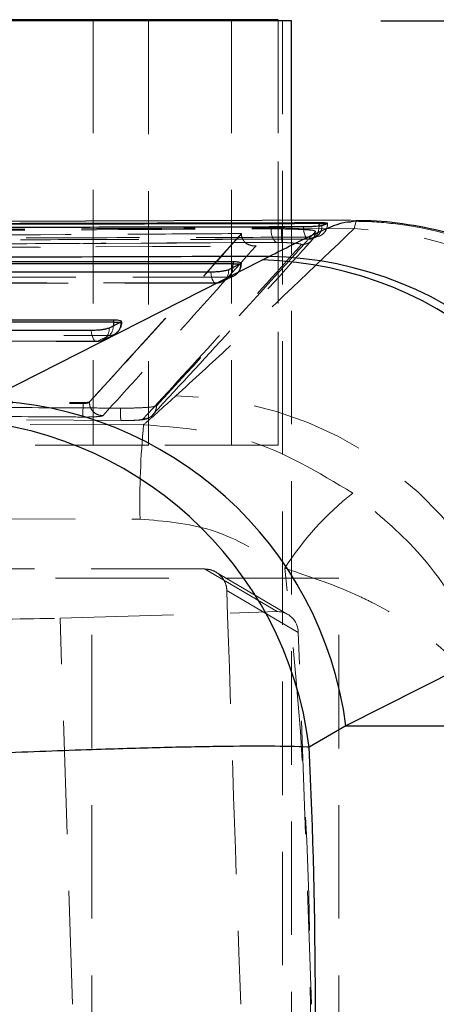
# Model space of a CAD drawing. Header units: millimetres. Extents: x 41 to 391, y 27 to 290.
# Tile 18 of 33: x 188.92 to 193.58, y 79.02 to 90.04. Entities that reach past the tile are written whole.
import ezdxf

# ---------------------------------------------------------------- set-up
doc = ezdxf.new("R2010")
doc.units = ezdxf.units.MM
doc.linetypes.add('HIDDEN', pattern=[1.905, 1.27, -0.635])
doc.layers.add('FORMATO', color=179, linetype='Continuous')
doc.styles.add('SLDTEXTSTYLE0', font='TXT', dxfattribs={"width": 0.75})
doc.dimstyles.new('SLDDIMSTYLE5', dxfattribs={"dimtxt": 3.5, "dimasz": 3.302, "dimexe": 0, "dimexo": 0.0625, "dimgap": 0.875, "dimtad": 1, "dimdec": 3, "dimlfac": 2, "dimrnd": 1e-09, "dimzin": 12, "dimdsep": 46, "dimtxsty": 'SLDTEXTSTYLE0', "dimsah": 1, "dimcen": 0.09, "dimadec": 0, "dimazin": 3, "dimtfac": 1, "dimtdec": 3, "dimtofl": 0, "dimtmove": 0, "dimatfit": 3, "dimfxl": 0, "dimfrac": 2, "dimtolj": 1, "dimtzin": 12, "dimarcsym": 0})

# ---------------------------------------------------------------- blocks, each defined once
blk = doc.blocks.new('_D_10')
at = {"layer": 'FORMATO'}
for p, q in [((192.963, 90.024), (202.963, 90.024)), ((201.963, 68.024), (201.963, 90.024)), ((192.963, 68.024), (202.963, 68.024))]:
    blk.add_line(p, q, dxfattribs=at)
for points in [[(201.963, 90.024), (201.455, 86.722), (202.471, 86.722)], [(201.963, 68.024), (202.471, 71.326), (201.455, 71.326)]]:
    blk.add_solid(points, dxfattribs=at)
at = {"layer": 'FORMATO', "insert": (197.451, 76.403), "char_height": 3.5, "attachment_point": 1, "rotation": 90, "style": 'SLDTEXTSTYLE0'}
blk.add_mtext('44', dxfattribs=at)

msp = doc.modelspace()

# ---------------------------------------------------------------- linework, layer by layer
at = {"color": 7, "linetype": 'Continuous', "lineweight": 25}
for p, q in [((190.36061, 90.03623), (135.88947, 90.03623)), ((191.8118, 90.03623), (190.36061, 90.03623)), ((191.8118, 90.02373), (191.8118, 90.03623)), ((191.96313, 90.02373), (177.97054, 90.02373)), ((191.96313, 87.79037), (191.96313, 90.02373)), ((192.62232, 87.79274), (183.16485, 87.75878)), ((192.27319, 87.76196), (192.27319, 87.75413)), ((192.29398, 87.73232), (192.30304, 87.73452)), ((192.30304, 87.73452), (192.3642, 87.75624)), ((192.62244, 87.77382), (192.62798, 87.77438)), ((191.6361, 87.34744), (191.71248, 87.38724)), ((182.61249, 87.32973), (191.30733, 87.32962)), ((188.53387, 85.77308), (191.6361, 87.34744)), ((191.3893, 87.30257), (191.25761, 87.23833)), ((191.30733, 87.32962), (191.30733, 87.30445)), ((191.39284, 87.30445), (191.3893, 87.30257)), ((181.8434, 86.67658), (189.9693, 86.677)), ((190.05128, 86.64997), (189.91958, 86.58574)), ((189.9693, 86.677), (189.9693, 86.65184)), ((190.05479, 86.65184), (190.05128, 86.64997)), ((195.67312, 83.70665), (192.57147, 82.13223)), ((192.57147, 82.13223), (192.15943, 81.89544)), ((192.57147, 82.13223), (195.80096, 82.13223))]:
    msp.add_line(p, q, dxfattribs=at)
at = {"color": 7, "linetype": 'HIDDEN', "lineweight": 18}
for p, q in [((189.74235, 90.03623), (189.74235, 85.27373)), ((191.29037, 90.03623), (191.29037, 85.27373)), ((191.811, 90.03623), (191.811, 85.27373)), ((190.36061, 90.02373), (190.36061, 85.27373)), ((191.8118, 85.27373), (191.8118, 90.02373)), ((191.85981, 68.02373), (191.85981, 90.02373)), ((191.96313, 70.26795), (191.96313, 87.79037)), ((192.30304, 87.73232), (192.29398, 87.73232)), ((192.30304, 87.73452), (192.30304, 87.73232)), ((192.3642, 87.75413), (192.3642, 87.75624)), ((192.3642, 87.75413), (192.36603, 87.75413)), ((192.62798, 87.77438), (192.68515, 87.78022)), ((192.68515, 87.78022), (192.66406, 87.69889)), ((191.40097, 87.63776), (191.40093, 87.64242)), ((191.73657, 87.69515), (191.73657, 87.7072)), ((191.73657, 87.69515), (191.85021, 87.6945)), ((192.06254, 87.69605), (192.66406, 87.69889)), ((187.86516, 87.4855), (191.56584, 87.50551)), ((187.8815, 87.48257), (191.57347, 87.50245)), ((191.85648, 87.54281), (191.79157, 87.54345)), ((191.40013, 87.30445), (191.39284, 87.30445)), ((191.1832, 87.1024), (191.31489, 87.16666)), ((182.47734, 87.08803), (191.11619, 87.088)), ((191.25851, 87.15466), (191.12681, 87.09042)), ((190.06211, 86.65184), (190.05479, 86.65184)), ((189.92049, 86.50204), (189.78879, 86.43782)), ((189.8449, 86.4508), (189.97659, 86.51503)), ((181.70827, 86.43489), (189.77817, 86.4354)), ((183.76184, 85.79676), (189.62768, 85.7526)), ((183.76184, 85.78407), (189.62768, 85.74124)), ((189.62768, 85.7526), (189.62768, 85.74123)), ((189.69812, 85.7572), (189.69812, 85.75613)), ((189.69814, 85.75611), (189.69812, 85.75613)), ((190.30559, 85.50282), (182.59471, 85.51931)), ((183.27835, 85.59381), (190.05154, 85.54951)), ((190.36061, 85.27373), (177.86723, 85.27373)), ((191.8118, 85.27373), (190.36061, 85.27373)), ((182.5548, 84.46516), (190.26601, 84.44653)), ((190.98855, 83.8893), (181.87233, 83.8893)), ((191.79992, 83.41167), (190.98855, 83.8893)), ((191.92051, 83.38074), (191.11515, 83.85484)), ((192.49271, 83.78623), (182.97275, 83.78623)), ((189.72681, 74.26123), (189.72681, 83.78623)), ((192.49271, 74.26123), (192.49271, 83.78623)), ((191.23758, 83.64844), (192.03789, 83.17732)), ((189.37065, 83.33839), (191.79992, 83.41167)), ((189.51075, 79.01728), (189.37065, 83.33839)), ((192.18373, 79.01728), (192.03789, 83.17732))]:
    msp.add_line(p, q, dxfattribs=at)
at = {"color": 8, "linetype": 'Continuous', "lineweight": 25}
for p, q in [((190.36061, 90.03623), (190.36061, 90.02373)), ((192.27242, 87.72903), (192.27319, 87.75413)), ((192.27319, 87.75413), (192.3642, 87.75413)), ((191.30733, 87.30445), (191.39284, 87.30445)), ((189.9693, 86.65184), (190.05479, 86.65184))]:
    msp.add_line(p, q, dxfattribs=at)
at = {"color": 7, "linetype": 'HIDDEN', "lineweight": 18, "flags": 128}
for points in [[(192.09408, 87.72088), (192.09613, 87.69158), (192.10036, 87.66385), (192.1066, 87.63872), (192.11463, 87.61717), (192.12414, 87.6), (192.13475, 87.58789), (192.14607, 87.58128), (192.15767, 87.58044)], [(192.21738, 87.60211), (192.22847, 87.60642), (192.23905, 87.61602), (192.24872, 87.63055), (192.25714, 87.6495), (192.26401, 87.6722), (192.26908, 87.69782), (192.27218, 87.72546), (192.27242, 87.72903)], [(192.21738, 87.60211), (192.24636, 87.60543), (192.26351, 87.61023)], [(192.20656, 87.58969), (192.18648, 87.58379), (192.15767, 87.58044)], [(191.05788, 87.2106), (191.06121, 87.18232), (191.06661, 87.15622), (191.07388, 87.13328), (191.08274, 87.11436), (191.09286, 87.10019), (191.10386, 87.09128), (191.11532, 87.08799), (191.12681, 87.09042)], [(191.12681, 87.09042), (190.84648, 87.09042), (189.72516, 87.09043), (185.23987, 87.09045), (182.48798, 87.09047)], [(182.56367, 87.15475), (182.844, 87.15475), (183.96532, 87.15473), (188.45061, 87.15468), (191.25851, 87.15466)], [(181.7946, 86.50161), (182.07493, 86.50162), (183.19625, 86.50168), (187.68153, 86.50192), (189.92049, 86.50204)], [(189.78879, 86.43782), (189.7773, 86.43538), (189.76583, 86.43868), (189.75484, 86.44758), (189.74472, 86.46176), (189.73585, 86.48067), (189.72859, 86.50362), (189.72318, 86.52972), (189.71985, 86.558)], [(189.78879, 86.43782), (189.50846, 86.4378), (188.38714, 86.43773), (183.90185, 86.43745), (181.7189, 86.43732)]]:
    msp.add_lwpolyline(points, dxfattribs=at)
at = {"color": 7, "linetype": 'Continuous', "lineweight": 25, "flags": 128}
for points in [[(191.30733, 87.30445), (186.94384, 87.3045), (182.61249, 87.30455)], [(191.05788, 87.2106), (190.77755, 87.2106), (189.65623, 87.2106), (185.17094, 87.21061), (182.41904, 87.21062)], [(189.9693, 86.65184), (185.89028, 86.65162), (181.8434, 86.6514)], [(189.71985, 86.558), (189.43952, 86.55798), (188.3182, 86.55791), (183.83291, 86.55761), (181.64996, 86.55747)]]:
    msp.add_lwpolyline(points, dxfattribs=at)
at = {"color": 8, "linetype": 'Continuous', "lineweight": 25, "flags": 128}
for points in [[(191.3049, 87.2614), (191.30643, 87.27811), (191.30733, 87.30445)], [(189.9693, 86.65184), (189.96841, 86.6255), (189.96688, 86.6088)]]:
    msp.add_lwpolyline(points, dxfattribs=at)
at = {"color": 7, "linetype": 'HIDDEN', "lineweight": 18}
for centre, radius, start, end in [((192.1538, 87.72933), 0.14927, 290.697148, 1.149603), ((192.21379, 87.75413), 0.15225, 289.063824, 0), ((192.21376, 87.75222), 0.15045, 289.31114, 0.727581), ((191.89633, 87.66725), 0.16218, 170.094594, 229.76118), ((192.50082, 87.64543), 0.65245, 175.68628, 189.04884), ((192.07874, 87.66977), 0.15086, 267.940978, 358.154922), ((192.51637, 83.62392), 4.07765, 5.396919, 87.924314), ((192.15329, 87.73232), 0.15225, 270.114481, 290.476865), ((191.25527, 87.28931), 0.13469, 271.377161, 5.650065), ((191.24788, 87.30445), 0.15225, 296.001487, 0), ((191.12358, 87.22507), 0.13469, 271.377501, 5.650324), ((191.15002, 87.26527), 0.15494, 314.445913, 358.56984), ((191.11619, 87.24022), 0.15225, 269.999784, 296.001298), ((189.91724, 86.6367), 0.13469, 271.381218, 5.653127), ((189.90986, 86.65184), 0.15225, 295.999042, 0), ((189.78554, 86.57247), 0.13469, 271.381703, 5.653489), ((189.83038, 86.60466), 0.13656, 311.285374, 1.739667), ((189.77816, 86.58762), 0.15225, 270.003643, 295.998722), ((188.06083, 85.71734), 1.56703, 355.318481, 0.873539), ((190.61453, 81.74976), 4.07699, 5.38297, 89.265114), ((199.46158, 84.63085), 9.19742, 174.559865, 181.148307), ((194.74207, 82.07526), 3.38738, 128.183798, 147.469339)]:
    msp.add_arc(centre, radius, start, end, dxfattribs=at)
at = {"color": 7, "linetype": 'Continuous', "lineweight": 25}
for centre, radius, start, end in [((191.62545, 83.19863), 4.18952, 7.513555, 88.809761), ((191.51821, 83.15814), 4.19096, 7.520426, 88.388106), ((188.41674, 81.58397), 4.19075, 7.517457, 88.398375), ((187.99999, 81.37285), 4.19214, 7.160994, 88.365095)]:
    msp.add_arc(centre, radius, start, end, dxfattribs=at)
at = {"color": 7, "linetype": 'HIDDEN', "lineweight": 18}
for centre, major_axis, ratio, start_param, end_param in [((161.67533, 79.02718), (0, 35.6265), 0.85602176, 4.574742, 4.8495043), ((192.117, 79.02718), (-1.24405, 35.62649), 0.02030374, 1.44000676, 1.57036513), ((191.80035, 83.16138), (0.05922, 0.24409), 0.94314746, 5.00101896, 6.53676205), ((187.0967, 83.35039), (2.44875, -0.00097), 0.01221144, 4.30796964, 5.90306895)]:
    msp.add_ellipse(centre, major_axis=major_axis, ratio=ratio, start_param=start_param, end_param=end_param, dxfattribs=at)
at = {"color": 7, "linetype": 'Continuous', "lineweight": 25}
msp.add_ellipse((170.7565, 79.02718), major_axis=(0, 35.6265), ratio=0.60271525, start_param=4.63332406, end_param=4.79298524, dxfattribs=at)
for points, knots in [([(183.15233, 87.70195), (183.24549, 87.70217), (183.71247, 87.70327), (185.67476, 87.70781), (188.56219, 87.71406), (191.07578, 87.71891), (192.09408, 87.72088)], [0, 0, 0, 0, 0.031255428, 0.156675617, 0.658356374, 1, 1, 1, 1]), ([(192.27319, 87.76196), (190.78304, 87.75838), (187.80274, 87.75122), (184.82243, 87.7428), (183.33228, 87.73859)], [0, 0, 0, 0, 0.49999998, 1, 1, 1, 1]), ([(192.27319, 87.75413), (190.78304, 87.75069), (189.28147, 87.74723), (186.30117, 87.73978), (184.81101, 87.73574), (183.33228, 87.73173)], [0, 0, 0, 0, 0.49999998, 0.50383018, 1, 1, 1, 1]), ([(192.09408, 87.72088), (192.10955, 87.72102), (192.14138, 87.72131), (192.19274, 87.72327), (192.23986, 87.72614), (192.27499, 87.72935), (192.28832, 87.73144), (192.29398, 87.73232)], [0, 0, 0, 0, 0.20175447, 0.41528953, 0.62882443, 0.84235774, 1, 1, 1, 1]), ([(192.3642, 87.75624), (192.36519, 87.7571), (192.36718, 87.75883), (192.34819, 87.7607), (192.31647, 87.76184), (192.28725, 87.76192), (192.27319, 87.76196)], [0, 0, 0, 0, 0.25475889, 0.5095282, 0.76404088, 1, 1, 1, 1]), ([(196.70861, 84.07107), (196.70849, 84.08252), (196.70606, 84.31054), (196.60531, 84.7505), (196.39581, 85.3812), (196.07258, 85.96822), (195.66714, 86.48557), (195.20961, 86.91007), (194.71973, 87.24452), (194.21404, 87.49276), (193.70802, 87.66255), (193.21595, 87.75607), (192.85649, 87.79209), (192.66428, 87.78356), (192.62772, 87.78194)], [0, 0, 0, 0, 0.00566378, 0.11277284, 0.22045317, 0.33430341, 0.44204826, 0.544375, 0.64177361, 0.73440584, 0.82219746, 0.90486392, 0.98190125, 1, 1, 1, 1]), ([(191.71248, 87.38724), (190.39528, 87.38293), (187.25893, 87.37267), (184.11968, 87.361), (182.29884, 87.35423)], [0, 0, 0, 0, 0.41997534, 1, 1, 1, 1]), ([(191.30733, 87.32962), (191.3222, 87.32931), (191.35193, 87.3287), (191.38438, 87.32414), (191.39337, 87.31936), (191.39789, 87.31696)], [0, 0, 0, 0, 0.33259433, 0.66510553, 1, 1, 1, 1]), ([(191.39799, 87.31261), (191.39854, 87.31125), (191.39959, 87.30867), (191.39501, 87.30581), (191.39284, 87.30445)], [0, 0, 0, 0, 0.52653686, 1, 1, 1, 1]), ([(191.25761, 87.23833), (191.25164, 87.2359), (191.23816, 87.23041), (191.20221, 87.22246), (191.1551, 87.21573), (191.10427, 87.21139), (191.07291, 87.21086), (191.05788, 87.2106)], [0, 0, 0, 0, 0.16869477, 0.38077099, 0.59284721, 0.80492343, 1, 1, 1, 1]), ([(189.9693, 86.677), (189.98417, 86.6767), (190.0139, 86.67609), (190.04635, 86.67154), (190.05535, 86.66675), (190.05986, 86.66435)], [0, 0, 0, 0, 0.33259506, 0.6651071, 1, 1, 1, 1]), ([(190.05996, 86.66), (190.06051, 86.65865), (190.06157, 86.65606), (190.05697, 86.6532), (190.05479, 86.65184)], [0, 0, 0, 0, 0.52594088, 1, 1, 1, 1]), ([(189.91958, 86.58574), (189.9136, 86.5833), (189.90011, 86.57781), (189.86414, 86.56986), (189.81702, 86.56313), (189.76621, 86.55879), (189.73486, 86.55826), (189.71985, 86.558)], [0, 0, 0, 0, 0.16891213, 0.38098968, 0.59306721, 0.80514474, 1, 1, 1, 1]), ([(192.15943, 81.89544), (192.1523, 81.89575), (192.03066, 81.90112), (191.73702, 81.90688), (191.18113, 81.90403), (190.50737, 81.89046), (189.67583, 81.8659), (188.7708, 81.83211), (187.83983, 81.79187), (186.99233, 81.75123), (186.14909, 81.707), (185.61699, 81.67521), (185.35093, 81.65931)], [0, 0, 0, 0, 0.00691293, 0.11796437, 0.22901485, 0.33892134, 0.44882652, 0.58759485, 0.69033405, 0.79307294, 0.89653627, 1, 1, 1, 1])]:
    msp.add_open_spline(points, degree=3, knots=knots, dxfattribs=at)
at = {"color": 8, "linetype": 'Continuous', "lineweight": 25}
msp.add_open_spline([(191.71248, 87.38724), (191.88495, 87.47502), (192.23253, 87.65193), (192.55106, 87.78111), (192.6011, 87.776), (192.62244, 87.77382)], degree=3, knots=[0, 0, 0, 0, 0.361011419, 0.727541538, 1, 1, 1, 1], dxfattribs=at)
at = {"color": 7, "linetype": 'HIDDEN', "lineweight": 18}
for points, knots in [([(192.30304, 87.73232), (192.31122, 87.73532), (192.33287, 87.74327), (192.35218, 87.74996), (192.3642, 87.75413)], [0, 0, 0, 0, 0.37756727, 1, 1, 1, 1]), ([(192.68515, 87.78022), (192.70844, 87.77984), (192.87409, 87.7771), (193.49174, 87.72617), (194.51691, 87.40793), (195.62231, 86.57792), (196.42629, 85.42914), (196.59701, 84.5278), (196.68236, 84.07713)], [0, 0, 0, 0, 0.01176993, 0.08372913, 0.31280534, 0.54187353, 0.77093667, 1, 1, 1, 1]), ([(183.27614, 87.57967), (183.3696, 87.57993), (183.83691, 87.58123), (185.79958, 87.58659), (188.22892, 87.59279), (190.74202, 87.59876), (191.75977, 87.60107), (192.21738, 87.60211)], [0, 0, 0, 0, 0.031358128, 0.156790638, 0.658520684, 0.846460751, 1, 1, 1, 1]), ([(183.89718, 87.66644), (185.20375, 87.67366), (187.81689, 87.6881), (190.43001, 87.70084), (191.73657, 87.7072)], [0, 0, 0, 0, 0.49999996, 1, 1, 1, 1]), ([(183.89718, 87.65354), (185.20375, 87.66091), (187.81689, 87.67564), (190.43001, 87.68865), (191.73657, 87.69515)], [0, 0, 0, 0, 0.49999996, 1, 1, 1, 1]), ([(191.40093, 87.64242), (191.39819, 87.64241), (191.02166, 87.64039), (189.14994, 87.63026), (186.83865, 87.61705), (184.90114, 87.60516), (184.45883, 87.60244)], [0, 0, 0, 0, 0.00118421, 0.16271882, 0.80885725, 1, 1, 1, 1]), ([(189.69812, 85.7572), (189.9841, 86.07123), (190.55263, 86.69553), (191.1193, 87.32806), (191.40093, 87.64242)], [0, 0, 0, 0, 0.50301144, 1, 1, 1, 1]), ([(189.69812, 85.75613), (189.98209, 86.06724), (190.55056, 86.69004), (191.11747, 87.32129), (191.40094, 87.63773), (191.40097, 87.63776)], [0, 0, 0, 0, 0.49949394, 0.999949, 1, 1, 1, 1]), ([(192.22952, 87.66491), (192.2224, 87.657), (192.18678, 87.61745), (192.03718, 87.45146), (191.45244, 86.80364), (190.89448, 86.19758), (190.45091, 85.71577)], [0, 0, 0, 0, 0.01204145, 0.06020724, 0.25287042, 1, 1, 1, 1]), ([(192.66406, 87.69889), (192.20043, 87.25585), (191.54275, 86.62736), (190.86639, 86.0089), (190.66682, 85.82642)], [0, 0, 0, 0, 0.70494256, 1, 1, 1, 1]), ([(191.56584, 87.50551), (191.56548, 87.50548), (191.5427, 87.50361), (191.4994, 87.50785), (191.44784, 87.53446), (191.41714, 87.57256), (191.4034, 87.6062), (191.40171, 87.6281), (191.40097, 87.63776)], [0, 0, 0, 0, 0.0053138, 0.33558091, 0.64050372, 0.80901068, 0.91569453, 1, 1, 1, 1]), ([(191.73657, 87.7072), (191.7747, 87.70706), (191.85096, 87.70677), (191.96721, 87.70266), (192.03258, 87.69812), (192.06254, 87.69605)], [0, 0, 0, 0, 0.3514057, 0.70279933, 1, 1, 1, 1]), ([(191.85021, 87.6945), (191.89032, 87.69378), (191.97049, 87.69234), (192.08023, 87.68803), (192.16061, 87.68321), (192.19109, 87.67988), (192.20381, 87.67849)], [0, 0, 0, 0, 0.26899784, 0.53776333, 0.80698741, 1, 1, 1, 1]), ([(192.06254, 87.69605), (192.06774, 87.69562), (192.10632, 87.69249), (192.16129, 87.68664), (192.19139, 87.68087), (192.20381, 87.67849)], [0, 0, 0, 0, 0.083845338, 0.621808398, 1, 1, 1, 1]), ([(192.21738, 87.60211), (192.20565, 87.59797), (192.18682, 87.59132), (192.16566, 87.58342), (192.15767, 87.58044)], [0, 0, 0, 0, 0.62243829, 1, 1, 1, 1]), ([(192.19067, 87.57117), (192.19503, 87.5755), (192.212, 87.59236), (192.22733, 87.62662), (192.22776, 87.65579), (192.22793, 87.66694)], [0, 0, 0, 0, 0.17605865, 0.68533501, 1, 1, 1, 1]), ([(192.20381, 87.67849), (192.21585, 87.67505), (192.23225, 87.67036), (192.23009, 87.66605), (192.22952, 87.66491)], [0, 0, 0, 0, 0.73455268, 1, 1, 1, 1]), ([(183.21195, 87.55999), (183.62222, 87.56103), (186.60277, 87.5686), (189.58332, 87.57462), (192.1536, 87.57982)], [0, 0, 0, 0, 0.13764894, 1, 1, 1, 1]), ([(192.15767, 87.58044), (192.06421, 87.58025), (191.59691, 87.57931), (189.63426, 87.57529), (187.20406, 87.56996), (184.69067, 87.56402), (183.67264, 87.56149), (183.21561, 87.56036)], [0, 0, 0, 0, 0.03135525, 0.15677626, 0.65846029, 0.84667147, 1, 1, 1, 1]), ([(183.91848, 87.5014), (186.03898, 87.51302), (188.68497, 87.52751), (191.33098, 87.54028), (191.85648, 87.54281)], [0, 0, 0, 0, 0.80139856, 1, 1, 1, 1]), ([(191.79157, 87.54345), (190.48497, 87.53696), (187.87177, 87.52398), (185.25855, 87.50928), (183.95193, 87.50192)], [0, 0, 0, 0, 0.50000033, 1, 1, 1, 1]), ([(191.56584, 87.50551), (191.27687, 87.18283), (190.7053, 86.54459), (190.13251, 85.91542), (189.84931, 85.60435)], [0, 0, 0, 0, 0.50557096, 1, 1, 1, 1]), ([(190.29847, 85.5658), (190.59462, 85.88834), (191.1869, 86.53342), (191.77785, 87.19048), (192.07332, 87.519)], [0, 0, 0, 0, 0.50000182, 1, 1, 1, 1]), ([(190.40989, 85.61959), (190.72051, 85.95421), (191.31583, 86.5955), (191.90758, 87.2548), (192.19058, 87.57009)], [0, 0, 0, 0, 0.521773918, 1, 1, 1, 1]), ([(192.07332, 87.519), (192.07245, 87.52102), (192.07078, 87.52491), (192.03762, 87.53102), (191.98826, 87.53633), (191.92518, 87.54064), (191.87938, 87.54209), (191.85648, 87.54281)], [0, 0, 0, 0, 0.21240798, 0.410043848, 0.607018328, 0.803504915, 1, 1, 1, 1]), ([(190.04782, 85.68918), (189.94636, 85.68974), (189.43909, 85.69254), (187.18112, 85.70527), (185.0246, 85.71976), (183.2739, 85.73152)], [0, 0, 0, 0, 0.04493215, 0.22466074, 1, 1, 1, 1]), ([(189.62768, 85.7526), (189.63545, 85.75261), (189.651, 85.75263), (189.67198, 85.75342), (189.68801, 85.75467), (189.69616, 85.75603), (189.69763, 85.75691), (189.69812, 85.7572)], [0, 0, 0, 0, 0.22275008, 0.44550893, 0.66800277, 0.88989463, 1, 1, 1, 1]), ([(189.62768, 85.74123), (189.62769, 85.74123), (189.63541, 85.74108), (189.65109, 85.74143), (189.67199, 85.74385), (189.68806, 85.7479), (189.69595, 85.75226), (189.69783, 85.75511), (189.69813, 85.75609), (189.69814, 85.75611)], [0, 0, 0, 0, 0.00028859, 0.21974406, 0.44001613, 0.66142817, 0.88416525, 0.99763895, 1, 1, 1, 1]), ([(189.69814, 85.75611), (189.7005, 85.73635), (189.70523, 85.69682), (189.7402, 85.64686), (189.79003, 85.61169), (189.82955, 85.6068), (189.84931, 85.60435)], [0, 0, 0, 0, 0.24999997, 0.49999996, 0.74999997, 1, 1, 1, 1]), ([(190.66682, 85.82642), (190.58069, 85.7486), (190.46105, 85.64051), (190.3396, 85.53294), (190.30559, 85.50282)], [0, 0, 0, 0, 0.71999178, 1, 1, 1, 1]), ([(189.62263, 85.58945), (189.52118, 85.59011), (189.0139, 85.59344), (187.05773, 85.6066), (185.20303, 85.62109), (183.75414, 85.63242)], [0, 0, 0, 0, 0.05186388, 0.25931939, 1, 1, 1, 1]), ([(190.05179, 85.54951), (190.05148, 85.54933), (190.05087, 85.54897), (190.05002, 85.55658), (190.04926, 85.56986), (190.04863, 85.58881), (190.04816, 85.61248), (190.04787, 85.63992), (190.04777, 85.66608), (190.0478, 85.68282), (190.04782, 85.68918)], [0, 0, 0, 0, 0.13134203, 0.26268405, 0.39402608, 0.52536811, 0.65671013, 0.78805216, 0.91939419, 1, 1, 1, 1]), ([(190.45091, 85.71576), (190.44334, 85.71243), (190.42823, 85.70577), (190.35169, 85.69741), (190.24536, 85.69152), (190.13762, 85.68907), (190.07078, 85.68915), (190.04806, 85.68918)], [0, 0, 0, 0, 0.222080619, 0.443886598, 0.665138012, 0.886166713, 1, 1, 1, 1]), ([(190.29849, 85.56581), (190.31851, 85.56793), (190.35855, 85.57218), (190.40907, 85.60721), (190.44393, 85.65705), (190.4486, 85.69639), (190.45091, 85.71576)], [0, 0, 0, 0, 0.25189912, 0.50379824, 0.75569736, 1, 1, 1, 1]), ([(189.84931, 85.60435), (189.84769, 85.60336), (189.84297, 85.60048), (189.81639, 85.59609), (189.76493, 85.59207), (189.69763, 85.58954), (189.64769, 85.58948), (189.62263, 85.58945)], [0, 0, 0, 0, 0.115656, 0.33659443, 0.55729391, 0.7779058, 1, 1, 1, 1]), ([(190.05148, 85.54914), (190.05986, 85.54909), (190.10229, 85.54881), (190.1781, 85.55021), (190.26832, 85.55621), (190.31361, 85.56026), (190.3634, 85.5779), (190.38874, 85.5935), (190.403, 85.60617), (190.40804, 85.61128), (190.409, 85.61229), (190.40909, 85.61238)], [0, 0, 0, 0, 0.055907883, 0.282832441, 0.511055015, 0.783459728, 0.867947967, 0.950903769, 0.99048047, 0.999145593, 1, 1, 1, 1]), ([(190.05154, 85.54951), (190.06957, 85.5495), (190.11469, 85.54948), (190.18343, 85.55135), (190.24601, 85.55521), (190.28703, 85.56027), (190.29487, 85.56406), (190.29848, 85.5658)], [0, 0, 0, 0, 0.14709908, 0.36811329, 0.58947568, 0.81109912, 1, 1, 1, 1]), ([(192.64804, 84.73785), (192.26191, 84.97061), (191.53881, 85.4065), (190.6976, 85.4722), (190.30559, 85.50282)], [0, 0, 0, 0, 0.53398506, 1, 1, 1, 1]), ([(194.38678, 81.81651), (194.38645, 81.81941), (194.38608, 81.82281), (194.38529, 81.82972), (194.38348, 81.84554), (194.37774, 81.89303), (194.35926, 82.02678), (194.27671, 82.47093), (194.00556, 83.22796), (193.42576, 84.09859), (192.88435, 84.54361), (192.64804, 84.73785)], [0, 0, 0, 0, 0.00260407, 0.00304377, 0.00620889, 0.01680722, 0.04568891, 0.12648813, 0.41785165, 0.7459099, 1, 1, 1, 1]), ([(190.26601, 84.44653), (190.5379, 84.42447), (191.12363, 84.37693), (191.62013, 84.06433), (191.88616, 83.89683)], [0, 0, 0, 0, 0.464179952, 1, 1, 1, 1]), ([(190.98855, 83.8893), (191.01651, 83.88656), (191.07241, 83.88109), (191.14682, 83.8385), (191.20322, 83.77571), (191.2322, 83.70817), (191.23615, 83.66436), (191.23758, 83.64844)], [0, 0, 0, 0, 0.2176964, 0.43535788, 0.65396985, 0.87422744, 1, 1, 1, 1]), ([(191.88616, 83.89683), (192.17353, 83.80098), (192.51766, 83.6862), (193.13205, 83.38136), (193.51533, 83.12564), (193.93269, 82.72921), (194.22439, 82.34877), (194.35414, 81.99961), (194.38645, 81.81834), (194.38678, 81.81651)], [0, 0, 0, 0, 0.22478596, 0.26917655, 0.53209702, 0.59654909, 0.79110006, 0.99789895, 1, 1, 1, 1])]:
    msp.add_open_spline(points, degree=3, knots=knots, dxfattribs=at)

# ---------------------------------------------------------------- dimensions: what is measured, and where the dimension line sits
at = {"layer": 'FORMATO'}
dim = msp.add_linear_dim(base=(201.96313, 90.02373), p1=(191.96313, 68.02373), p2=(191.96313, 90.02373), angle=90, dimstyle='SLDDIMSTYLE5', dxfattribs=at)
dim.commit()
dim.dimension.update_dxf_attribs({"geometry": '_D_10', "text_midpoint": (201.96313, 78.98878), "dimtype": 160})

doc.saveas('drawing.dxf')
